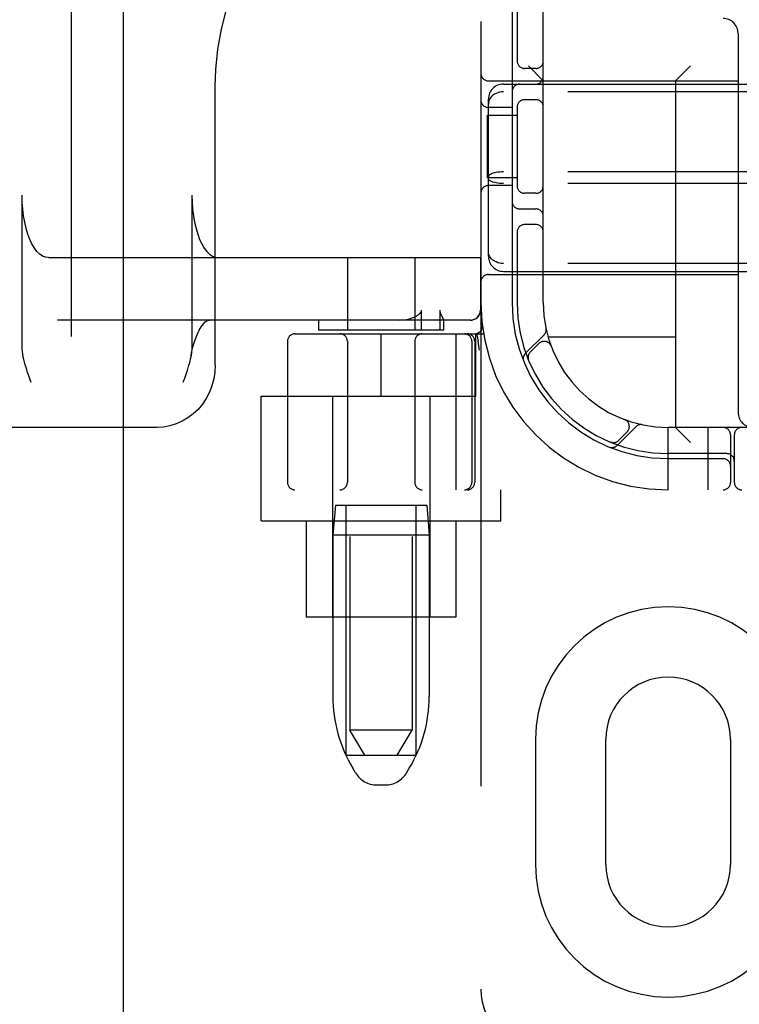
# Model space of a CAD drawing. Header units: inches. Extents: x 0 to 278, y 0 to 180.
# Tile 16 of 80: x 95.43 to 96.87, y 89.3 to 91.27. Entities that reach past the tile are written whole.
import ezdxf

# ---------------------------------------------------------------- set-up
doc = ezdxf.new("R2010")
doc.units = ezdxf.units.IN
doc.header["$LTSCALE"] = 15.310625
doc.header["$MEASUREMENT"] = 0
doc.linetypes.add('HIDDEN', pattern=[0.2, 0.1, -0.1])
doc.layers.add('DEFAULT_2', color=8, linetype='HIDDEN')
doc.layers.add('LEFTHAND_DOOR_ASSEMBLY', color=7, linetype='CONTINUOUS')

msp = doc.modelspace()

# ---------------------------------------------------------------- linework, layer by layer
at = {"layer": 'DEFAULT_2', "color": 8, "linetype": 'HIDDEN'}
for p, q in [((96.3508, 94.3257), (96.3508, 89.3257)), ((96.0883, 93.2947), (96.0883, 89.8447)), ((96.2133, 93.2947), (96.2133, 89.8447)), ((96.4758, 90.7007), (96.4758, 92.9507)), ((96.4133, 91.3107), (96.4133, 90.7007)), ((96.4233, 91.3107), (96.4233, 91.1815)), ((96.8658, 91.2397), (96.8658, 90.4807)), ((96.4608, 91.1695), (96.4383, 91.1695)), ((96.4758, 91.1447), (96.4458, 91.1747)), ((96.7408, 91.1447), (96.7708, 91.1747)), ((95.8186, 90.5757), (95.8186, 91.1344)), ((96.3658, 91.1447), (96.8658, 91.1447)), ((96.3958, 91.1382), (98.0558, 91.1382)), ((96.7408, 91.1447), (96.7408, 90.4507)), ((98.0558, 91.1226), (96.3958, 91.1226)), ((96.3658, 90.7934), (96.3658, 91.1081)), ((96.4133, 91.0914), (96.3658, 91.0914)), ((96.4233, 91.0949), (96.4233, 90.9315)), ((96.4608, 91.107), (96.4383, 91.107)), ((96.3638, 90.9507), (96.3638, 91.0757)), ((96.3638, 91.0757), (96.4233, 91.0757)), ((98.0558, 90.9624), (96.3958, 90.9624)), ((96.4233, 90.9507), (96.3638, 90.9507)), ((96.4133, 90.9351), (96.3658, 90.9351)), ((98.0558, 90.939), (96.3958, 90.939)), ((95.4319, 90.6142), (95.4319, 90.9157)), ((95.7721, 90.9157), (95.7721, 90.6142)), ((96.4608, 90.9195), (96.4383, 90.9195)), ((96.4283, 90.8882), (96.4608, 90.8882)), ((96.4608, 90.857), (96.4383, 90.857)), ((96.4233, 90.8449), (96.4233, 90.7007)), ((95.4845, 90.7907), (96.3503, 90.7907)), ((96.0833, 90.7907), (96.0833, 90.6457)), ((96.2183, 90.7907), (96.2183, 90.6457)), ((96.3498, 90.7907), (96.3498, 90.6857)), ((96.3503, 90.7907), (96.3503, 90.6857)), ((98.0558, 90.7789), (96.3958, 90.7789)), ((96.3658, 90.7567), (96.8658, 90.7567)), ((96.3958, 90.7632), (98.0558, 90.7632)), ((96.2318, 90.6457), (96.2318, 90.6857)), ((96.2685, 90.6857), (96.2685, 90.6457)), ((96.3303, 90.6657), (95.5026, 90.6657)), ((96.0258, 90.6657), (96.0258, 90.6457)), ((96.2758, 90.6659), (96.2758, 90.6457)), ((96.2758, 90.6658), (96.2758, 90.6657)), ((95.9783, 90.6382), (96.356, 90.6382)), ((96.2758, 90.6457), (96.0258, 90.6457)), ((96.1508, 90.5132), (96.1508, 90.6382)), ((96.3006, 90.6382), (96.3006, 90.3257)), ((96.3408, 90.5132), (96.3408, 90.6382)), ((96.3421, 90.6386), (96.3455, 90.6242)), ((95.9633, 90.6232), (95.9633, 90.3407)), ((96.0833, 90.6232), (96.0833, 90.3407)), ((96.2183, 90.6232), (96.2183, 90.3407)), ((96.3327, 90.6232), (96.3327, 90.3407)), ((96.3383, 90.6232), (96.3383, 90.3407)), ((96.3456, 90.6236), (96.3455, 90.6242)), ((96.4772, 90.636), (96.4396, 90.5984)), ((96.4669, 90.6186), (96.4496, 90.6013)), ((96.7408, 90.6317), (96.4855, 90.6317)), ((96.3477, 90.6053), (96.3471, 90.6097)), ((96.4915, 90.6136), (96.4914, 90.6139)), ((96.4915, 90.6137), (96.4916, 90.6133)), ((96.4457, 90.5865), (96.4463, 90.5852)), ((96.4462, 90.5852), (96.4462, 90.5852)), ((96.4463, 90.5852), (96.4463, 90.5852)), ((95.45, 90.5407), (95.4482, 90.5457)), ((95.9108, 90.2637), (95.9108, 90.5132)), ((95.9108, 90.5132), (96.3408, 90.5132)), ((96.0533, 90.5132), (96.0533, 90.0707)), ((96.2483, 90.5132), (96.2483, 90.0707)), ((96.6384, 90.4665), (96.6387, 90.4664)), ((96.639, 90.4663), (96.6387, 90.4664)), ((95.7024, 90.4507), (94.3175, 90.4507)), ((96.6235, 90.4146), (96.6611, 90.4522)), ((96.6264, 90.4245), (96.6437, 90.4419)), ((96.7258, 90.3257), (96.7258, 90.4507)), ((97.7258, 90.4507), (96.7258, 90.4507)), ((96.7408, 90.4507), (96.7708, 90.4207)), ((96.8058, 90.3257), (96.8058, 90.4507)), ((96.6102, 90.4212), (96.6116, 90.4206)), ((96.8508, 90.4357), (96.8508, 90.3407)), ((96.8583, 90.4357), (96.8583, 90.3407)), ((96.8433, 90.3982), (96.7258, 90.3982)), ((96.7258, 90.3882), (96.8358, 90.3882)), ((98.4733, 90.3257), (95.9783, 90.3257)), ((96.3908, 90.2637), (96.3908, 90.3257)), ((96.0593, 90.2947), (96.0543, 90.2347)), ((96.0593, 90.2947), (96.2423, 90.2947)), ((96.0808, 89.7947), (96.0808, 90.2947)), ((96.2208, 89.7947), (96.2208, 90.2947)), ((96.2423, 90.2947), (96.2473, 90.2347)), ((95.9108, 90.2637), (96.3908, 90.2637)), ((96.0008, 90.2637), (96.0008, 90.0707)), ((96.3008, 90.2637), (96.3008, 90.0707)), ((96.0543, 90.2347), (96.0543, 89.9123)), ((96.2473, 90.2347), (96.0543, 90.2347)), ((96.2473, 90.2347), (96.2473, 89.9123)), ((96.3008, 90.0707), (96.0008, 90.0707)), ((96.2133, 89.8447), (96.0883, 89.8447)), ((96.1183, 89.7947), (96.0883, 89.8447)), ((96.1833, 89.7947), (96.2133, 89.8447)), ((96.4602, 89.8257), (96.4602, 89.5757)), ((96.6008, 89.5757), (96.6008, 89.8257)), ((96.8508, 89.8257), (96.8508, 89.5757)), ((96.0808, 89.7947), (96.2208, 89.7947)), ((96.0997, 89.759), (96.0942, 89.7682)), ((96.2019, 89.759), (96.2074, 89.7682)), ((96.1426, 89.7347), (96.159, 89.7347))]:
    msp.add_line(p, q, dxfattribs=at)
for points in [[(95.8186, 91.1343), (95.8198, 91.1677), (95.8239, 91.2082), (95.831, 91.2483), (95.8411, 91.2877), (95.854, 91.3261), (95.8698, 91.3633), (95.8883, 91.399), (95.9094, 91.433), (95.9329, 91.465), (95.9587, 91.4948), (95.9867, 91.5223), (96.0167, 91.5472), (96.0484, 91.5693), (96.0817, 91.5886), (96.1162, 91.6048), (96.1519, 91.618), (96.1885, 91.6279), (96.2195, 91.6336)], [(96.3958, 91.1226), (96.392, 91.1224), (96.3882, 91.1218), (96.3845, 91.1208), (96.3811, 91.1195), (96.3778, 91.1177), (96.3748, 91.1157), (96.3722, 91.1133), (96.37, 91.1106), (96.3682, 91.1078), (96.3669, 91.1047), (96.3661, 91.1014), (96.3658, 91.0981)], [(96.3958, 90.9624), (96.392, 90.9623), (96.3882, 90.9621), (96.3845, 90.9617), (96.3811, 90.9611), (96.3778, 90.9604), (96.3748, 90.9595), (96.3722, 90.9585), (96.37, 90.9574), (96.3682, 90.9563), (96.3669, 90.955), (96.3661, 90.9537), (96.3658, 90.9525)], [(96.3958, 90.939), (96.392, 90.9391), (96.3882, 90.9394), (96.3845, 90.9398), (96.3811, 90.9404), (96.3778, 90.9411), (96.3748, 90.9419), (96.3722, 90.9429), (96.37, 90.944), (96.3682, 90.9452), (96.3669, 90.9464), (96.3661, 90.9477), (96.3658, 90.949)], [(95.4845, 90.7907), (95.4786, 90.7915), (95.4728, 90.7939), (95.4671, 90.7978), (95.4617, 90.8031), (95.4565, 90.8099), (95.4517, 90.818), (95.4473, 90.8273), (95.4434, 90.8378), (95.44, 90.8492), (95.4371, 90.8615), (95.4349, 90.8745), (95.4332, 90.8879), (95.4322, 90.9017), (95.4319, 90.9157)], [(95.7721, 90.9157), (95.7724, 90.9017), (95.7734, 90.8879), (95.7751, 90.8745), (95.7773, 90.8615), (95.7802, 90.8492), (95.7836, 90.8378), (95.7875, 90.8273), (95.7919, 90.818), (95.7967, 90.8099), (95.8019, 90.8031), (95.8073, 90.7978), (95.813, 90.7939), (95.8188, 90.7915), (95.8247, 90.7907)], [(96.3958, 90.7789), (96.392, 90.7791), (96.3882, 90.7797), (96.3845, 90.7806), (96.3811, 90.782), (96.3778, 90.7837), (96.3748, 90.7858), (96.3722, 90.7882), (96.37, 90.7908), (96.3682, 90.7937), (96.3669, 90.7968), (96.3661, 90.8), (96.3658, 90.8033)], [(96.2199, 90.6729), (96.2215, 90.6738), (96.223, 90.6747), (96.2244, 90.6756), (96.2257, 90.6765), (96.2269, 90.6775), (96.228, 90.6785), (96.229, 90.6796), (96.2299, 90.6807), (96.2307, 90.6819), (96.2313, 90.6831), (96.2317, 90.6844), (96.2318, 90.6857)], [(96.2685, 90.6857), (96.2686, 90.6843), (96.2687, 90.683), (96.269, 90.6818), (96.2693, 90.6806), (96.2697, 90.6795), (96.27, 90.6785), (96.2704, 90.6775), (96.2709, 90.6766), (96.2713, 90.6756), (96.2718, 90.6747), (96.2722, 90.6738)], [(96.3298, 90.6657), (96.3338, 90.6661), (96.3375, 90.6673), (96.341, 90.6691), (96.344, 90.6716), (96.3465, 90.6746), (96.3483, 90.6781), (96.3495, 90.6818), (96.3498, 90.6857)], [(95.7702, 90.5943), (95.7714, 90.6009), (95.7746, 90.614), (95.7782, 90.6259), (95.7822, 90.6363), (95.7864, 90.6452), (95.7907, 90.6524), (95.7949, 90.6579), (95.7987, 90.6618), (95.8021, 90.6643), (95.8047, 90.6655), (95.8065, 90.6657)], [(96.1869, 90.6657), (96.1921, 90.6659), (96.1969, 90.6663), (96.2014, 90.667), (96.2057, 90.6678), (96.2096, 90.6688), (96.2133, 90.67), (96.2168, 90.6714), (96.2199, 90.6729)], [(96.2722, 90.6738), (96.2739, 90.6704), (96.2743, 90.6697), (96.2746, 90.6689), (96.2749, 90.6683), (96.2752, 90.6676), (96.2755, 90.667), (96.2756, 90.6665), (96.2758, 90.6661), (96.2758, 90.6658)], [(96.3471, 90.6097), (96.3466, 90.6142), (96.3461, 90.6188), (96.3456, 90.6236)], [(95.4482, 90.5457), (95.4447, 90.5557), (95.4429, 90.5608), (95.4413, 90.5658), (95.4397, 90.5709), (95.4382, 90.576), (95.4368, 90.5812), (95.4355, 90.5864), (95.4343, 90.5917), (95.4334, 90.5972), (95.4326, 90.6027), (95.4321, 90.6084), (95.4319, 90.6142)], [(95.7721, 90.6142), (95.7719, 90.6077), (95.7712, 90.6011), (95.7702, 90.5943)], [(95.7702, 90.5943), (95.7687, 90.5871), (95.7669, 90.5798), (95.7648, 90.5724), (95.7624, 90.5647), (95.7597, 90.5569), (95.7569, 90.5489), (95.754, 90.5407)], [(96.4462, 90.5852), (96.4462, 90.5853), (96.4461, 90.5855), (96.4461, 90.5857), (96.446, 90.5859), (96.4459, 90.5862), (96.4458, 90.5864), (96.4458, 90.5866), (96.4457, 90.5869), (96.4456, 90.5872), (96.4456, 90.5874), (96.4455, 90.5877), (96.4454, 90.588), (96.4454, 90.5883), (96.4454, 90.5885), (96.4453, 90.5888), (96.4453, 90.589)], [(95.8186, 90.5757), (95.8179, 90.5616), (95.8157, 90.5477), (95.812, 90.5341), (95.8069, 90.5211), (95.8006, 90.5088), (95.7929, 90.4973), (95.7842, 90.4869), (95.7744, 90.4776), (95.7638, 90.4696), (95.7524, 90.4629), (95.7404, 90.4576), (95.728, 90.4538), (95.7153, 90.4515), (95.7024, 90.4507)], [(96.6103, 90.4212), (96.6102, 90.4212), (96.6102, 90.4212)], [(96.614, 90.4202), (96.6139, 90.4202), (96.6135, 90.4203), (96.6132, 90.4204), (96.6128, 90.4204), (96.6125, 90.4205), (96.6122, 90.4206), (96.6118, 90.4206), (96.6115, 90.4207), (96.6113, 90.4208), (96.611, 90.4209), (96.6107, 90.421), (96.6105, 90.4211), (96.6104, 90.4211), (96.6103, 90.4212)]]:
    msp.add_lwpolyline(points, dxfattribs=at)
for centre, radius, start, end in [((96.8358, 91.2397), 0.03, 0, 90), ((96.4383, 91.1845), 0.015, 180, 270), ((96.4608, 91.1845), 0.015, 270, 360), ((96.3658, 91.1597), 0.015, 180, 270), ((96.4608, 91.1532), 0.015, 270, 360), ((96.3958, 91.1082), 0.03, 90, 180), ((96.4283, 91.1232), 0.015, 90, 180), ((96.3658, 91.1064), 0.015, 180, 270), ((96.4383, 91.092), 0.015, 90, 180), ((96.4608, 91.092), 0.015, 0, 90), ((96.3658, 90.9201), 0.015, 90, 180), ((96.4383, 90.9345), 0.015, 180, 270), ((96.4608, 90.9345), 0.015, 270, 0), ((96.4283, 90.9032), 0.015, 180, 270), ((96.4608, 90.8732), 0.015, 0, 90), ((96.4383, 90.842), 0.015, 90, 180), ((96.4608, 90.842), 0.015, 0, 90), ((96.3958, 90.7932), 0.03, 180, 270), ((96.3658, 90.7417), 0.015, 90, 180), ((96.7258, 90.7007), 0.375, 180, 270), ((96.7258, 90.7007), 0.3125, 180, 270), ((96.7258, 90.7007), 0.3025, 180, 270), ((96.7258, 90.7007), 0.25, 180, 270), ((96.3303, 90.6857), 0.02, 270, 360), ((95.9783, 90.6232), 0.015, 90, 180), ((96.0683, 90.6232), 0.015, 0, 90), ((96.2333, 90.6232), 0.015, 90, 180), ((96.3177, 90.6232), 0.015, 0, 90), ((96.3233, 90.6232), 0.015, 0, 90), ((96.3387, 90.6532), 0.015, 270, 6.9957), ((96.467, 90.6463), 0.0145, 315, 11.8855), ((96.4775, 90.608), 0.015, 20.4747, 135), ((96.4499, 90.5882), 0.0145, 135, 202.1958), ((96.4602, 90.5907), 0.015, 135, 202.5046), ((96.8958, 90.4807), 0.03, 180, 270), ((96.6331, 90.4525), 0.015, 315, 69.5253), ((96.6713, 90.4419), 0.0145, 78.1145, 135), ((96.8358, 90.4357), 0.015, 0, 90), ((96.8733, 90.4357), 0.015, 90, 180), ((96.6158, 90.4351), 0.015, 247.4954, 315), ((96.6132, 90.4248), 0.0145, 247.8042, 315), ((96.8358, 90.3732), 0.015, 0, 90), ((96.8433, 90.3832), 0.015, 0, 90), ((95.9783, 90.3407), 0.015, 180, 270), ((96.0683, 90.3407), 0.015, 270, 360), ((96.2333, 90.3407), 0.015, 180, 270), ((96.3177, 90.3407), 0.015, 270, 360), ((96.3233, 90.3407), 0.015, 270, 360), ((96.8358, 90.3407), 0.015, 270, 360), ((96.8733, 90.3407), 0.015, 180, 270), ((96.7258, 89.8257), 0.2656, 0, 180), ((96.7258, 89.8257), 0.125, 0, 180), ((96.3343, 89.9123), 0.28, 180, 210.9637), ((95.9673, 89.9123), 0.28, 329.0363, 360), ((96.1426, 89.7847), 0.05, 210.9637, 270), ((96.159, 89.7847), 0.05, 270, 329.0363), ((96.7258, 89.5757), 0.2656, 180, 360), ((96.7258, 89.5757), 0.125, 180, 360), ((96.4758, 89.3257), 0.125, 180, 270)]:
    msp.add_arc(centre, radius, start, end, dxfattribs=at)
at = {"layer": 'LEFTHAND_DOOR_ASSEMBLY', "color": 8, "linetype": 'HIDDEN'}
msp.add_line((95.5303, 131.9717), (95.5303, 51.6797), dxfattribs=at)
at = {"layer": 'LEFTHAND_DOOR_ASSEMBLY', "color": 3, "linetype": 'Continuous'}
msp.add_line((95.6343, 131.9717), (95.6343, 51.6797), dxfattribs=at)

doc.saveas('drawing.dxf')
